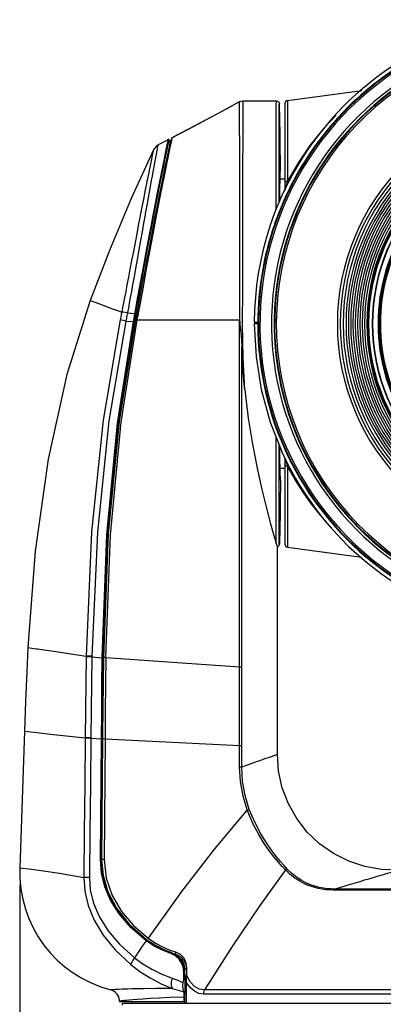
# Model space of a CAD drawing. Extents: x 0 to 420, y 0 to 297.
# Tile 9 of 42: x 68 to 90, y 153 to 212. Entities that reach past the tile are written whole.
import ezdxf

# ---------------------------------------------------------------- set-up
doc = ezdxf.new("R2010")
doc.units = 0
doc.header["$LTSCALE"] = 23.1
doc.layers.get('0').update_dxf_attribs({"linetype": 'CONTINUOUS'})
doc.layers.add('02___PRT_ALL_AXES', color=7, linetype='CONTINUOUS')
doc.dimstyles.get("Standard").update_dxf_attribs({"dimtxt": 2.5, "dimasz": 2.5, "dimexe": 1.25, "dimexo": 0.625, "dimtad": 1, "dimcen": 2.5, "dimazin": 3, "dimtfac": 1, "dimtmove": 0, "dimatfit": 3})

# ---------------------------------------------------------------- blocks, each defined once
blk = doc.blocks.new('_FILLED')
at = {"color": 0, "linetype": 'BYBLOCK'}
blk.add_solid([(0, 0), (-1, 0.1), (-1, -0.1)], dxfattribs=at)
blk = doc.blocks.new('*D1')
at = {"color": 2, "linetype": 'CONTINUOUS'}
for p, q in [((68.355, 159.914), (68.355, 114.511)), ((134.024, 159.914), (134.024, 114.511)), ((68.355, 115.511), (101.19, 115.511)), ((134.024, 115.511), (101.19, 115.511))]:
    blk.add_line(p, q, dxfattribs=at)
at = {"color": 2, "linetype": 'CONTINUOUS', "xscale": 3, "yscale": 3, "zscale": 3, "rotation": 180}
blk.add_blockref('_FILLED', (68.355, 115.511), dxfattribs=at)
at = {"color": 2, "linetype": 'CONTINUOUS', "xscale": 3, "yscale": 3, "zscale": 3}
blk.add_blockref('_FILLED', (134.024, 115.511), dxfattribs=at)

msp = doc.modelspace()

# ---------------------------------------------------------------- linework, layer by layer
at = {"color": 7, "linetype": 'CONTINUOUS'}
for p, q in [((81.634, 207.219), (81.16, 206.966)), ((81.649, 207.228), (81.634, 207.219)), ((81.649, 207.228), (81.753, 207.268)), ((81.652, 207.055), (81.649, 207.228)), ((81.753, 207.268), (81.864, 207.281)), ((81.864, 207.281), (81.882, 207.281)), ((81.882, 207.281), (83.883, 207.281)), ((83.883, 207.281), (83.947, 207.269)), ((84.39, 207.129), (84.39, 202.557)), ((77.291, 204.917), (77.164, 204.849)), ((77.35, 204.949), (77.291, 204.917)), ((77.321, 204.813), (77.35, 204.949)), ((77.338, 204.829), (77.325, 204.768)), ((77.395, 204.947), (77.35, 204.949)), ((77.35, 204.949), (77.35, 204.949)), ((77.366, 204.811), (77.394, 204.939)), ((77.395, 204.947), (77.394, 204.94)), ((77.394, 204.939), (77.395, 204.947)), ((77.395, 204.947), (77.395, 204.947)), ((77.455, 204.829), (77.395, 204.829)), ((77.455, 204.829), (77.442, 204.767)), ((77.472, 204.864), (77.455, 204.829)), ((77.482, 204.885), (77.472, 204.864)), ((77.489, 204.899), (77.482, 204.885)), ((77.51, 204.817), (77.505, 204.794)), ((77.523, 204.969), (77.506, 204.934)), ((77.525, 204.892), (77.51, 204.817)), ((77.556, 205.039), (77.525, 204.892)), ((77.556, 205.039), (77.54, 205.004)), ((76.436, 204.319), (76.436, 204.319)), ((76.709, 204.606), (76.709, 204.606)), ((77.042, 203.486), (77.069, 203.615)), ((77.088, 203.477), (77.114, 203.605)), ((77.114, 203.605), (77.115, 203.61)), ((77.194, 203.589), (77.167, 203.461)), ((77.251, 203.577), (77.225, 203.449)), ((77.167, 203.461), (77.16, 203.425)), ((84.042, 203.079), (84.042, 203.254)), ((84.042, 202.864), (84.042, 203.079)), ((84.123, 203.079), (84.124, 203.093)), ((84.124, 203.167), (84.124, 203.188)), ((84.124, 203.099), (84.124, 203.131)), ((76.049, 202.421), (76.045, 202.398)), ((76.065, 202.499), (76.049, 202.421)), ((76.328, 202.563), (76.313, 202.485)), ((76.34, 202.631), (76.328, 202.563)), ((84.39, 202.557), (84.102, 202.557)), ((84.39, 202.557), (84.39, 202.326)), ((84.39, 202.557), (84.39, 202.326)), ((84.39, 202.326), (84.39, 202.169)), ((84.39, 202.326), (84.39, 202.326)), ((84.39, 202.169), (84.39, 201.944)), ((84.392, 201.898), (84.39, 201.872)), ((84.409, 201.953), (84.408, 201.949)), ((84.458, 202.114), (84.451, 202.09)), ((84.042, 201.181), (84.042, 201.532)), ((84.09, 201.291), (84.092, 201.532)), ((84.269, 201.691), (84.196, 201.532)), ((75.978, 200.642), (75.966, 200.573)), ((75.981, 200.655), (75.978, 200.642)), ((75.983, 200.668), (75.981, 200.655)), ((76, 200.765), (75.983, 200.668)), ((76.025, 200.9), (76, 200.765)), ((76.035, 200.958), (76.025, 200.9)), ((75.948, 200.473), (75.934, 200.394)), ((75.966, 200.573), (75.948, 200.473)), ((76.354, 200.015), (76.357, 200.029)), ((76.357, 200.029), (76.38, 200.149)), ((76.403, 200.008), (76.405, 200.019)), ((76.405, 200.019), (76.428, 200.14)), ((72.619, 195.213), (73.178, 195.009)), ((73.178, 195.009), (74.072, 194.68)), ((74.072, 194.68), (74.097, 194.671)), ((74.097, 194.671), (74.522, 194.514)), ((90.2, 194.564), (90.2, 195.094)), ((74.87, 194.463), (74.724, 194.488)), ((74.874, 194.483), (74.87, 194.463)), ((74.87, 194.463), (75.322, 194.435)), ((74.876, 194.491), (74.874, 194.483)), ((75.298, 194.308), (75.31, 194.372)), ((75.299, 194.308), (75.348, 194.299)), ((75.36, 194.052), (75.302, 194.052)), ((75.31, 194.372), (75.322, 194.435)), ((75.322, 194.435), (75.332, 194.492)), ((75.322, 194.435), (75.371, 194.426)), ((75.36, 194.052), (75.339, 193.923)), ((75.348, 194.299), (75.36, 194.363)), ((75.398, 194.254), (75.348, 194.254)), ((75.36, 194.363), (75.371, 194.426)), ((75.372, 194.118), (75.36, 194.052)), ((75.371, 194.426), (75.382, 194.483)), ((75.4, 194.265), (75.398, 194.254)), ((75.428, 194.415), (75.404, 194.288)), ((75.427, 193.909), (75.45, 194.054)), ((75.439, 194.473), (75.428, 194.415)), ((75.449, 194.054), (75.469, 194.158)), ((75.45, 194.054), (81.647, 194.05)), ((75.469, 194.158), (75.488, 194.261)), ((75.513, 194.4), (75.488, 194.261)), ((75.524, 194.457), (75.513, 194.4)), ((74.776, 193.974), (75.23, 193.942)), ((75.23, 193.942), (75.279, 193.932)), ((82.577, 193.807), (82.538, 193.807)), ((82.539, 193.912), (82.645, 193.912)), ((82.752, 193.807), (82.577, 193.807)), ((82.644, 193.912), (82.644, 193.807)), ((82.644, 193.912), (82.644, 193.807)), ((82.645, 193.912), (82.752, 193.912)), ((82.818, 193.807), (82.752, 193.807)), ((90.2, 192.519), (90.2, 193.051)), ((84.269, 185.935), (84.269, 185.935)), ((84.269, 185.935), (84.287, 185.896)), ((84.39, 185.718), (84.39, 185.718)), ((84.392, 185.691), (84.39, 185.718)), ((84.39, 185.679), (84.39, 185.64)), ((84.39, 185.64), (84.39, 185.6)), ((84.39, 185.6), (84.39, 185.498)), ((84.39, 185.498), (84.39, 185.287)), ((84.39, 185.287), (84.39, 185.057)), ((84.39, 185.287), (84.39, 185.287)), ((84.407, 185.665), (84.398, 185.689)), ((84.401, 185.649), (84.407, 185.632)), ((84.406, 185.644), (84.407, 185.641)), ((84.407, 185.641), (84.407, 185.632)), ((84.407, 185.632), (84.407, 185.632)), ((84.408, 185.664), (84.413, 185.651)), ((84.428, 185.602), (84.432, 185.589)), ((84.432, 185.589), (84.438, 185.57)), ((84.46, 185.488), (84.474, 185.438)), ((84.042, 184.359), (84.042, 184.534)), ((84.39, 185.057), (84.102, 185.057)), ((84.124, 184.514), (84.124, 184.52)), ((84.39, 185.057), (84.39, 180.711)), ((84.123, 184.359), (84.124, 184.425)), ((84.124, 184.446), (84.124, 184.482)), ((83.9, 180.447), (83.872, 180.538)), ((83.996, 180.373), (83.935, 180.339)), ((84.029, 180.415), (84.015, 180.397)), ((84.04, 180.429), (84.029, 180.415)), ((84.04, 180.429), (84.058, 180.497)), ((84.39, 180.711), (84.39, 180.484)), ((68.847, 174.238), (69.322, 174.168)), ((69.322, 174.168), (69.433, 174.152)), ((69.433, 174.152), (70.398, 174.011)), ((70.398, 174.011), (72.378, 173.723)), ((72.722, 173.683), (73.344, 173.623)), ((73.344, 173.635), (73.389, 173.634)), ((73.344, 173.623), (73.389, 173.622)), ((73.411, 173.641), (73.411, 173.622)), ((73.558, 173.633), (81.651, 173.075)), ((68.644, 169.175), (68.355, 160.914)), ((68.644, 169.175), (69.234, 169.112)), ((69.234, 169.112), (70.202, 169.009)), ((70.202, 169.009), (70.206, 169.008)), ((70.206, 169.008), (72.316, 168.783)), ((72.316, 168.783), (72.316, 168.754)), ((72.658, 168.783), (72.658, 168.754)), ((72.658, 168.754), (73.298, 168.709)), ((73.298, 168.709), (73.343, 168.714)), ((73.365, 168.968), (73.363, 168.719)), ((73.514, 168.717), (73.46, 161.43)), ((73.514, 168.717), (81.651, 168.322)), ((81.651, 167.018), (81.651, 168.322)), ((73.242, 161.434), (73.286, 161.434)), ((76.021, 156.594), (75.979, 156.594)), ((75.997, 156.515), (76.029, 156.551)), ((76.021, 156.594), (76.047, 156.577)), ((77.396, 155.968), (77.56, 155.911)), ((77.483, 155.737), (77.513, 155.777)), ((77.492, 155.733), (77.483, 155.737)), ((77.513, 155.777), (77.501, 155.782)), ((77.524, 155.804), (77.764, 155.709)), ((77.56, 155.911), (77.778, 155.835)), ((77.913, 155.65), (77.771, 155.65)), ((78.288, 154.549), (78.259, 154.853)), ((78.316, 154.844), (78.314, 154.864)), ((78.345, 154.55), (78.316, 154.844)), ((78.335, 154.836), (78.344, 154.79)), ((78.449, 154.79), (78.344, 154.79)), ((78.345, 154.752), (78.345, 154.732)), ((78.45, 154.858), (78.45, 154.651)), ((78.263, 154.081), (78.281, 154.184)), ((78.288, 154.549), (78.345, 154.55)), ((78.289, 154.424), (78.288, 154.549)), ((78.288, 154.253), (78.289, 154.299)), ((78.289, 154.299), (78.289, 154.424)), ((78.289, 154.299), (78.318, 154.324)), ((78.318, 154.324), (78.345, 154.349)), ((78.345, 154.449), (78.345, 154.55)), ((78.345, 154.349), (78.345, 154.449)), ((78.45, 154.37), (78.345, 154.37)), ((78.345, 154.349), (78.345, 154.302)), ((78.345, 154.302), (78.345, 154.251)), ((78.345, 154.251), (78.345, 154.184)), ((78.345, 154.184), (78.345, 153.984)), ((78.45, 154.651), (78.45, 154.445)), ((78.45, 154.277), (78.45, 154.445)), ((78.458, 154.43), (78.45, 154.444)), ((78.45, 154.12), (78.45, 154.277)), ((78.466, 154.414), (78.458, 154.43)), ((78.507, 154.337), (78.466, 154.414)), ((74.891, 153.595), (74.876, 153.594)), ((75.162, 153.603), (74.891, 153.595)), ((75.303, 153.607), (75.162, 153.603)), ((78.213, 153.81), (78.237, 153.977)), ((78.237, 153.977), (78.263, 154.081)), ((78.345, 153.984), (78.345, 153.974)), ((78.345, 153.974), (78.345, 153.956)), ((78.45, 153.974), (78.345, 153.974)), ((78.345, 153.956), (78.345, 153.509)), ((78.45, 153.974), (78.45, 154.12)), ((78.45, 153.311), (78.45, 153.974)), ((78.294, 153.415), (78.286, 153.434)), ((78.301, 153.396), (78.294, 153.415)), ((78.309, 153.105), (78.308, 153.21)), ((78.309, 152.829), (78.309, 153.105)), ((78.309, 153.105), (78.345, 153.105)), ((78.345, 153.509), (78.345, 153.396)), ((78.345, 153.396), (78.345, 153.311)), ((78.345, 153.211), (78.345, 153.311)), ((78.345, 153.105), (78.345, 153.311)), ((78.345, 153.105), (78.345, 153.211)), ((78.345, 152.829), (78.345, 153.105)), ((78.345, 152.829), (78.345, 153.105)), ((78.45, 153.105), (78.45, 153.311)), ((78.45, 152.829), (78.45, 153.105)), ((74.394, 152.862), (74.394, 152.829)), ((74.644, 152.829), (74.394, 152.829)), ((74.569, 152.619), (74.569, 152.724)), ((74.632, 152.724), (74.569, 152.724)), ((75.024, 152.724), (74.632, 152.724)), ((75.024, 152.829), (74.644, 152.829)), ((75.1, 152.829), (75.024, 152.829)), ((75.1, 152.724), (75.024, 152.724)), ((75.164, 152.829), (75.1, 152.829)), ((75.118, 152.724), (75.1, 152.724)), ((75.164, 152.724), (75.118, 152.724)), ((78.309, 152.829), (75.164, 152.829)), ((75.164, 152.829), (75.164, 152.724)), ((78.309, 152.724), (75.164, 152.724)), ((78.345, 152.829), (78.309, 152.829)), ((78.345, 152.724), (78.309, 152.724)), ((78.345, 152.724), (78.345, 152.829)), ((78.45, 152.724), (78.345, 152.724)), ((78.45, 152.724), (78.45, 152.829)), ((123.929, 152.724), (78.45, 152.724))]:
    msp.add_line(p, q, dxfattribs=at)
for points in [[(90.24, 208.921), (90.224, 208.91), (90.188, 208.884)], [(90.188, 208.884), (90.171, 208.873), (90.165, 208.868)], [(81.854, 203.587), (81.858, 204.687), (81.86, 205.795), (81.862, 206.609), (81.865, 207.108), (81.864, 207.281)], [(83.867, 200.752), (83.867, 201.981), (83.867, 203.11), (83.867, 204.022), (83.867, 204.754), (83.868, 205.341), (83.868, 205.808), (83.868, 206.179), (83.869, 206.47), (83.87, 206.698), (83.87, 206.874), (83.871, 207.007), (83.872, 207.106), (83.874, 207.178), (83.876, 207.227), (83.878, 207.258), (83.88, 207.275), (83.883, 207.281)], [(83.947, 207.269), (83.947, 207.269), (84.003, 207.234), (84.042, 207.18), (84.058, 207.116)], [(84.39, 207.128), (84.39, 207.091), (84.39, 206.76), (84.39, 206.097), (84.39, 205.12), (84.39, 203.852), (84.39, 202.557)], [(84.541, 207.302), (84.541, 207.301), (84.541, 207.237), (84.541, 207.072), (84.541, 206.808), (84.541, 206.447), (84.541, 205.991), (84.541, 205.444), (84.541, 204.81), (84.541, 204.094), (84.541, 203.301), (84.541, 202.437)], [(77.556, 205.039), (78.897, 205.755), (80.256, 206.482), (81.16, 206.966)], [(81.16, 206.966), (80.266, 206.487), (78.901, 205.758), (77.556, 205.039)], [(81.672, 193.762), (81.669, 195.86), (81.667, 197.91), (81.663, 199.862), (81.661, 201.661), (81.657, 203.267), (81.656, 204.64), (81.653, 205.745), (81.651, 206.557), (81.652, 207.055)], [(84.042, 203.254), (84.042, 203.796), (84.042, 204.543), (84.043, 205.141), (84.043, 205.617), (84.043, 205.994), (84.044, 206.291), (84.045, 206.522), (84.045, 206.7), (84.046, 206.836), (84.047, 206.937), (84.049, 207.01), (84.05, 207.06), (84.052, 207.092), (84.055, 207.11), (84.058, 207.116)], [(84.059, 207.086), (84.059, 207.089), (84.058, 207.116)], [(84.12, 203.587), (84.118, 203.859), (84.115, 204.126), (84.112, 204.372), (84.11, 204.6), (84.107, 204.809), (84.105, 205.003), (84.102, 205.181), (84.1, 205.346), (84.098, 205.498), (84.096, 205.639), (84.093, 205.769), (84.091, 205.89), (84.089, 206.001), (84.087, 206.104), (84.085, 206.199), (84.084, 206.287), (84.082, 206.368), (84.08, 206.443), (84.078, 206.512), (84.077, 206.575), (84.075, 206.635), (84.074, 206.69), (84.072, 206.741), (84.071, 206.789), (84.069, 206.834), (84.068, 206.877), (84.066, 206.917), (84.065, 206.956), (84.064, 206.992), (84.062, 207.027), (84.061, 207.059), (84.059, 207.086)], [(87.49, 206.422), (86.744, 205.628), (85.905, 204.584), (85.166, 203.505), (84.541, 202.437)], [(77.164, 204.849), (76.852, 204.683), (76.709, 204.606)], [(77.069, 203.615), (77.103, 203.782), (77.238, 204.424), (77.321, 204.813)], [(77.115, 203.61), (77.149, 203.777), (77.283, 204.421), (77.366, 204.811)], [(77.442, 204.767), (77.404, 204.591), (77.343, 204.303), (77.261, 203.911), (77.194, 203.589)], [(77.505, 204.794), (77.433, 204.455), (77.283, 203.735), (77.251, 203.577)], [(77.506, 204.934), (77.489, 204.899), (77.489, 204.899)], [(77.54, 205.004), (77.523, 204.969), (77.523, 204.969)], [(76.436, 204.319), (75.096, 201.375), (73.781, 198.237), (72.619, 195.213)], [(76.436, 204.319), (76.42, 204.244), (76.371, 204.008), (76.301, 203.663), (76.22, 203.268), (76.135, 202.848), (76.065, 202.499)], [(76.709, 204.606), (76.694, 204.529), (76.649, 204.287), (76.582, 203.933), (76.506, 203.527), (76.426, 203.095), (76.34, 202.631)], [(76.709, 204.606), (76.598, 204.531), (76.464, 204.372), (76.436, 204.319)], [(81.968, 189.813), (81.861, 191.726), (81.836, 193.8), (81.839, 195.898), (81.843, 197.949), (81.846, 199.903), (81.852, 201.703), (81.853, 203.312), (81.854, 203.587)], [(84.123, 203.254), (84.12, 203.569), (84.12, 203.587)], [(77.16, 203.425), (77.044, 202.862), (76.919, 202.244), (76.789, 201.596), (76.658, 200.934), (76.528, 200.267), (76.4, 199.605), (76.277, 198.954), (76.157, 198.32), (76.042, 197.709), (75.933, 197.128), (75.829, 196.565), (75.724, 196.003), (75.619, 195.435), (75.512, 194.863), (75.439, 194.473)], [(77.225, 203.449), (77.083, 202.756), (76.849, 201.58), (76.608, 200.335), (76.377, 199.117), (76.163, 197.963), (75.967, 196.898), (75.791, 195.928), (75.632, 195.05), (75.524, 194.457)], [(76.38, 200.149), (76.477, 200.656), (76.705, 201.821), (76.921, 202.896), (77.042, 203.486)], [(76.428, 200.14), (76.525, 200.646), (76.752, 201.813), (76.967, 202.889), (77.088, 203.477)], [(84.092, 201.532), (84.095, 201.965), (84.103, 202.582), (84.112, 202.945), (84.123, 203.079)], [(84.124, 203.188), (84.124, 203.188), (84.123, 203.254)], [(84.124, 203.131), (84.124, 203.132), (84.124, 203.167)], [(84.124, 203.093), (84.124, 203.093), (84.124, 203.099)], [(76.045, 202.398), (75.945, 201.896), (75.836, 201.348), (75.758, 200.952)], [(76.313, 202.485), (76.245, 202.114), (76.142, 201.547), (76.035, 200.958)], [(84.042, 201.532), (84.042, 201.709), (84.042, 202.864)], [(84.541, 202.437), (84.464, 202.418), (84.409, 202.378), (84.39, 202.326)], [(84.541, 202.437), (84.527, 202.382), (84.514, 202.331), (84.502, 202.285), (84.492, 202.243), (84.482, 202.205), (84.473, 202.172), (84.465, 202.141), (84.458, 202.114)], [(84.317, 201.792), (84.294, 201.745), (84.269, 201.691)], [(84.407, 201.98), (84.406, 201.978), (84.403, 201.971), (84.397, 201.96), (84.39, 201.944), (84.38, 201.924), (84.368, 201.899), (84.353, 201.869), (84.336, 201.833), (84.317, 201.792)], [(84.396, 201.948), (84.392, 201.929), (84.39, 201.903)], [(84.407, 201.948), (84.398, 201.924), (84.392, 201.898)], [(84.407, 201.98), (84.398, 201.955), (84.396, 201.948)], [(84.432, 202.022), (84.429, 202.014), (84.425, 201.999), (84.421, 201.986), (84.417, 201.975), (84.414, 201.966), (84.412, 201.958), (84.409, 201.953)], [(84.451, 202.09), (84.445, 202.068), (84.439, 202.048), (84.434, 202.03), (84.432, 202.022)], [(84.196, 201.532), (84.024, 201.142), (83.767, 200.505), (83.501, 199.761), (83.253, 198.96), (83.059, 198.218), (82.906, 197.523), (82.782, 196.84), (82.682, 196.134), (82.605, 195.399), (82.557, 194.642), (82.539, 193.912)], [(75.758, 200.952), (75.724, 200.778), (75.618, 200.232), (75.523, 199.74), (75.429, 199.25), (75.329, 198.728), (75.225, 198.182), (75.121, 197.634), (75.021, 197.111), (74.927, 196.619), (74.841, 196.167), (74.764, 195.764), (74.695, 195.405), (74.633, 195.083), (74.576, 194.789), (74.522, 194.514)], [(75.934, 200.394), (75.842, 199.884), (75.752, 199.376), (75.656, 198.835), (75.555, 198.27), (75.454, 197.701), (75.358, 197.158), (75.266, 196.648), (75.182, 196.179), (75.107, 195.76), (75.04, 195.388), (74.979, 195.054), (74.923, 194.748), (74.876, 194.491)], [(75.332, 194.492), (75.506, 195.44), (75.678, 196.385), (75.852, 197.334), (76.043, 198.362), (76.253, 199.482), (76.354, 200.015)], [(75.382, 194.483), (75.555, 195.429), (75.728, 196.374), (75.901, 197.323), (76.091, 198.352), (76.301, 199.472), (76.403, 200.008)], [(72.619, 195.213), (71.208, 190.744), (70.075, 185.628), (69.292, 180.064), (68.847, 174.238)], [(74.428, 194.044), (73.398, 187.979), (72.704, 181.24), (72.378, 173.723)], [(74.522, 194.514), (74.492, 194.36), (74.46, 194.203), (74.428, 194.044)], [(74.776, 193.974), (74.629, 194.004), (74.51, 194.028), (74.428, 194.044)], [(74.724, 194.488), (74.605, 194.505), (74.522, 194.514)], [(74.87, 194.463), (74.84, 194.303), (74.809, 194.139), (74.776, 193.974)], [(75.23, 193.942), (75.265, 194.125), (75.298, 194.308)], [(75.279, 193.932), (75.314, 194.115), (75.348, 194.299)], [(75.398, 194.254), (75.385, 194.186), (75.372, 194.118)], [(75.404, 194.288), (75.402, 194.277), (75.4, 194.265)], [(75.488, 194.261), (75.46, 194.27), (75.432, 194.279), (75.404, 194.288)], [(81.651, 173.075), (81.651, 177.029), (81.651, 180.603), (81.65, 183.832), (81.65, 186.753), (81.649, 189.405), (81.648, 191.824), (81.647, 194.05)], [(81.647, 194.05), (81.661, 193.906), (81.672, 193.762)], [(74.776, 193.974), (73.751, 187.934), (73.054, 181.219), (72.723, 173.721)], [(73.344, 173.635), (73.629, 181.045), (74.268, 187.793), (75.23, 193.942)], [(73.389, 173.634), (73.675, 181.041), (74.315, 187.787), (75.279, 193.932)], [(75.339, 193.923), (74.368, 187.894), (73.707, 181.103), (73.411, 173.641)], [(73.558, 173.633), (73.84, 181.045), (74.482, 187.859), (75.427, 193.909)], [(81.672, 193.762), (81.717, 193.29), (81.758, 192.838), (81.784, 192.406)], [(82.538, 193.807), (82.644, 191.819), (82.963, 189.836), (83.502, 187.869), (84.269, 185.935)], [(81.782, 173.074), (81.782, 179.571), (81.783, 186.016), (81.784, 192.406)], [(81.968, 189.813), (81.895, 190.592), (81.833, 191.453), (81.784, 192.406)], [(81.968, 189.813), (82.176, 188.11), (82.429, 186.526), (82.708, 185.081), (82.996, 183.787), (83.276, 182.659), (83.527, 181.725), (83.731, 181.011), (83.872, 180.538)], [(83.872, 180.538), (83.871, 180.673), (83.87, 180.86), (83.869, 181.112), (83.868, 181.445), (83.868, 181.878), (83.868, 182.435), (83.867, 183.148), (83.867, 184.051), (83.867, 185.191), (83.867, 186.624), (83.867, 186.95)], [(84.042, 184.534), (84.042, 185.043), (84.042, 186.405), (84.042, 186.509)], [(84.123, 184.534), (84.112, 184.669), (84.103, 185.032), (84.095, 185.649), (84.09, 186.388)], [(84.269, 185.935), (84.282, 185.906), (84.297, 185.876), (84.31, 185.846), (84.323, 185.819)], [(84.287, 185.896), (84.288, 185.894), (84.305, 185.859)], [(84.305, 185.859), (84.306, 185.857), (84.321, 185.823)], [(84.321, 185.823), (84.336, 185.793), (84.349, 185.765), (84.361, 185.74), (84.371, 185.718), (84.38, 185.699), (84.388, 185.683), (84.394, 185.67), (84.399, 185.659), (84.403, 185.65), (84.406, 185.644)], [(84.323, 185.819), (84.336, 185.793), (84.347, 185.768), (84.358, 185.746), (84.367, 185.726), (84.376, 185.708), (84.383, 185.692), (84.39, 185.679), (84.395, 185.667), (84.399, 185.658), (84.403, 185.652), (84.403, 185.65)], [(84.39, 185.287), (84.39, 183.761), (84.39, 182.493), (84.39, 181.516), (84.39, 180.853), (84.39, 180.609)], [(84.541, 185.176), (84.464, 185.195), (84.409, 185.235), (84.39, 185.287)], [(84.407, 185.641), (84.398, 185.666), (84.392, 185.691)], [(84.395, 185.667), (84.396, 185.663), (84.401, 185.649)], [(84.413, 185.651), (84.42, 185.63), (84.428, 185.602)], [(84.438, 185.57), (84.449, 185.531), (84.46, 185.488)], [(84.474, 185.438), (84.488, 185.383), (84.504, 185.321), (84.522, 185.252), (84.541, 185.176)], [(84.541, 185.176), (84.541, 184.312), (84.541, 183.519), (84.541, 182.803), (84.541, 182.169), (84.541, 181.622), (84.541, 181.166), (84.541, 180.805), (84.541, 180.541), (84.541, 180.376), (84.541, 180.312), (84.541, 180.311)], [(84.541, 185.176), (85.015, 184.35), (85.477, 183.632), (85.946, 182.973), (86.424, 182.363), (86.887, 181.823), (87.207, 181.479)], [(84.124, 184.52), (84.124, 184.52), (84.123, 184.534)], [(84.124, 184.482), (84.124, 184.482), (84.124, 184.514)], [(84.058, 180.497), (84.054, 180.506), (84.051, 180.535), (84.049, 180.588), (84.047, 180.673), (84.046, 180.796), (84.045, 180.968), (84.044, 181.201), (84.044, 181.511), (84.043, 181.915), (84.043, 182.439), (84.042, 183.109), (84.042, 183.963), (84.042, 184.359)], [(84.12, 184.035), (84.118, 183.754), (84.115, 183.487), (84.112, 183.241), (84.11, 183.013), (84.107, 182.804), (84.105, 182.61), (84.102, 182.432), (84.1, 182.267), (84.098, 182.115), (84.096, 181.974), (84.093, 181.844), (84.091, 181.723), (84.089, 181.612), (84.087, 181.509), (84.085, 181.414), (84.084, 181.326), (84.082, 181.245), (84.08, 181.17), (84.078, 181.101), (84.077, 181.038), (84.075, 180.978), (84.074, 180.923), (84.072, 180.872), (84.071, 180.824), (84.069, 180.779), (84.068, 180.736), (84.066, 180.696), (84.065, 180.657), (84.064, 180.621), (84.062, 180.586), (84.061, 180.554), (84.059, 180.525)], [(84.123, 184.359), (84.12, 184.044), (84.12, 184.035)], [(84.124, 184.425), (84.124, 184.426), (84.124, 184.446)], [(83.935, 180.339), (83.917, 180.396), (83.9, 180.447)], [(83.935, 167.787), (83.935, 171.971), (83.935, 176.154), (83.935, 180.339)], [(84.015, 180.397), (83.996, 180.373), (83.996, 180.373)], [(84.058, 180.497), (84.04, 180.429), (84.04, 180.429)], [(84.059, 180.525), (84.059, 180.524), (84.058, 180.497)], [(84.39, 180.609), (84.39, 180.522), (84.39, 180.532)], [(68.847, 174.238), (68.779, 172.78), (68.708, 170.983), (68.644, 169.175)], [(72.377, 173.685), (72.354, 172.078), (72.334, 170.443), (72.316, 168.783)], [(72.378, 173.723), (72.377, 173.704), (72.377, 173.685)], [(72.722, 173.683), (72.588, 173.685), (72.471, 173.685), (72.377, 173.685)], [(72.723, 173.721), (72.589, 173.722), (72.471, 173.723), (72.378, 173.723)], [(72.722, 173.683), (72.697, 172.077), (72.677, 170.444), (72.658, 168.783)], [(72.723, 173.721), (72.722, 173.702), (72.722, 173.683)], [(73.298, 168.709), (73.312, 170.365), (73.326, 172.005), (73.344, 173.623)], [(73.343, 168.714), (73.356, 170.368), (73.371, 172.007), (73.389, 173.622)], [(73.344, 173.623), (73.344, 173.629), (73.344, 173.635)], [(73.411, 173.622), (73.393, 172.091), (73.378, 170.537), (73.365, 168.968)], [(73.389, 173.622), (73.389, 173.628), (73.389, 173.634)], [(73.558, 173.62), (73.509, 173.627), (73.46, 173.634), (73.411, 173.641)], [(73.558, 173.633), (73.541, 172.032), (73.527, 170.394), (73.514, 168.717)], [(81.651, 168.322), (81.651, 169.973), (81.651, 171.557), (81.651, 173.075)], [(81.651, 173.075), (81.705, 173.075), (81.753, 173.075), (81.782, 173.074)], [(81.781, 168.32), (81.781, 169.972), (81.782, 171.555), (81.782, 173.074)], [(72.316, 168.754), (72.287, 165.944), (72.258, 163.14), (72.229, 160.34)], [(72.658, 168.783), (72.526, 168.784), (72.41, 168.784), (72.316, 168.783)], [(72.658, 168.754), (72.525, 168.755), (72.409, 168.755), (72.316, 168.754)], [(72.658, 168.754), (72.627, 165.945), (72.596, 163.14), (72.566, 160.34)], [(73.242, 161.434), (73.26, 163.866), (73.279, 166.291), (73.298, 168.709)], [(73.286, 161.434), (73.305, 163.867), (73.324, 166.294), (73.343, 168.714)], [(73.363, 168.719), (73.343, 166.298), (73.323, 163.867), (73.303, 161.426)], [(73.514, 168.703), (73.463, 168.709), (73.413, 168.714), (73.363, 168.719)], [(81.651, 168.322), (81.705, 168.322), (81.752, 168.321), (81.781, 168.32)], [(81.781, 167.017), (81.781, 167.451), (81.781, 167.886), (81.781, 168.32)], [(81.781, 167.017), (82.017, 167.101), (82.245, 167.183), (82.468, 167.263), (82.683, 167.34), (82.887, 167.413), (83.077, 167.48), (83.248, 167.542), (83.396, 167.595), (83.525, 167.641), (83.636, 167.68), (83.724, 167.712), (83.79, 167.735), (83.841, 167.753), (83.881, 167.767), (83.91, 167.778), (83.928, 167.784), (83.935, 167.787)], [(91.271, 160.795), (90.242, 160.821), (89.231, 160.997), (88.252, 161.321), (87.334, 161.784), (86.491, 162.378), (85.747, 163.087), (85.113, 163.9), (84.606, 164.796), (84.235, 165.757), (84.01, 166.761), (83.935, 167.787)], [(82.118, 164.418), (81.86, 165.26), (81.704, 166.131), (81.651, 167.018)], [(81.651, 167.018), (81.705, 167.018), (81.752, 167.017), (81.781, 167.016)], [(82.24, 164.454), (81.986, 165.285), (81.833, 166.143), (81.781, 167.017)], [(82.118, 164.418), (80.126, 162.067), (78.128, 159.483), (76.112, 156.674)], [(82.118, 164.418), (82.167, 164.436), (82.212, 164.449), (82.24, 164.454)], [(84.418, 160.799), (84.222, 161.008), (83.998, 161.259), (83.744, 161.563), (83.46, 161.933), (83.147, 162.383), (82.81, 162.934), (82.46, 163.605), (82.118, 164.418)], [(84.534, 160.846), (84.34, 161.055), (84.117, 161.306), (83.865, 161.61), (83.583, 161.98), (83.271, 162.429), (82.934, 162.978), (82.584, 163.646), (82.24, 164.454)], [(75.997, 156.515), (75.077, 157.307), (74.366, 158.131), (73.85, 158.959), (73.503, 159.782), (73.304, 160.602), (73.242, 161.434)], [(76.029, 156.551), (75.113, 157.338), (74.405, 158.155), (73.891, 158.978), (73.546, 159.795), (73.348, 160.608), (73.286, 161.434)], [(73.46, 161.43), (73.408, 161.431), (73.355, 161.432), (73.303, 161.426)], [(73.303, 161.426), (73.394, 160.448), (73.688, 159.463), (74.206, 158.481), (74.973, 157.517), (76.021, 156.594)], [(73.46, 161.43), (73.583, 160.304), (73.946, 159.245), (74.511, 158.285), (75.242, 157.428), (76.112, 156.674)], [(68.355, 160.914), (68.492, 160.899), (68.915, 160.853), (69.654, 160.762), (70.75, 160.602), (72.229, 160.34)], [(84.418, 160.799), (82.832, 158.583), (81.207, 156.165), (79.537, 153.548)], [(84.418, 160.799), (84.453, 160.831), (84.494, 160.847), (84.534, 160.846)], [(87.318, 159.579), (87.11, 159.584), (86.89, 159.6), (86.655, 159.629), (86.404, 159.676), (86.138, 159.745), (85.859, 159.839), (85.576, 159.96), (85.291, 160.111), (85.002, 160.296), (84.711, 160.524), (84.418, 160.799)], [(87.366, 159.64), (87.163, 159.645), (86.947, 159.661), (86.717, 159.69), (86.472, 159.737), (86.211, 159.804), (85.939, 159.897), (85.662, 160.017), (85.384, 160.166), (85.102, 160.349), (84.819, 160.574), (84.534, 160.846)], [(87.366, 159.64), (87.708, 159.741), (88.04, 159.84), (88.355, 159.933), (88.653, 160.022), (88.937, 160.105), (89.209, 160.186), (89.474, 160.265), (89.732, 160.341), (89.978, 160.413), (90.209, 160.482), (90.42, 160.544), (90.605, 160.598), (90.764, 160.645), (90.902, 160.686), (91.012, 160.718), (91.094, 160.743), (91.157, 160.761), (91.206, 160.775), (91.242, 160.786), (91.263, 160.792), (91.271, 160.795)], [(72.566, 160.34), (72.436, 160.341), (72.322, 160.341), (72.229, 160.34)], [(72.229, 160.34), (72.285, 159.509), (72.487, 158.645), (72.851, 157.758), (73.395, 156.855), (74.131, 155.955), (75.065, 155.073)], [(72.566, 160.34), (72.622, 159.58), (72.818, 158.787), (73.167, 157.972), (73.689, 157.14), (74.396, 156.308), (75.295, 155.49)], [(87.318, 159.579), (87.33, 159.609), (87.346, 159.63), (87.366, 159.64)], [(115.062, 159.579), (113.462, 159.579), (111.784, 159.579), (110.027, 159.579), (108.104, 159.579), (105.902, 159.579), (103.391, 159.579), (100.702, 159.579), (97.96, 159.579), (95.408, 159.579), (93.217, 159.579), (91.28, 159.579), (89.365, 159.579), (87.318, 159.579)], [(115.013, 159.64), (113.419, 159.64), (111.747, 159.64), (109.996, 159.64), (108.08, 159.64), (105.886, 159.64), (103.383, 159.64), (100.703, 159.64), (97.972, 159.64), (95.428, 159.64), (93.245, 159.64), (91.314, 159.64), (89.406, 159.64), (87.366, 159.64)], [(77.501, 155.782), (77.017, 155.974), (76.521, 156.228), (76.029, 156.551)], [(76.047, 156.577), (76.534, 156.259), (77.118, 155.963), (77.524, 155.804)], [(76.112, 156.674), (76.562, 156.372), (76.992, 156.142), (77.396, 155.968)], [(75.997, 156.515), (75.764, 156.178), (75.53, 155.836), (75.295, 155.49)], [(77.483, 155.737), (76.987, 155.935), (76.489, 156.19), (75.997, 156.515)], [(75.295, 155.49), (75.186, 155.331), (75.106, 155.187), (75.065, 155.073)], [(75.295, 155.49), (75.79, 155.127), (76.348, 154.795), (76.952, 154.501), (77.578, 154.254)], [(78.259, 154.853), (78.163, 155.142), (77.998, 155.395), (77.769, 155.597), (77.492, 155.733)], [(78.314, 154.864), (78.214, 155.161), (78.043, 155.423), (77.808, 155.632), (77.513, 155.777)], [(77.778, 155.835), (77.773, 155.792), (77.769, 155.75), (77.764, 155.709)], [(77.764, 155.709), (77.816, 155.69), (77.865, 155.671), (77.913, 155.65)], [(77.778, 155.835), (78.058, 155.695), (78.273, 155.474), (78.407, 155.184), (78.45, 154.858)], [(77.863, 155.583), (77.958, 155.537), (78.151, 155.352), (78.286, 155.099), (78.335, 154.836)], [(77.913, 155.65), (78.097, 155.541), (78.267, 155.36), (78.393, 155.106), (78.437, 154.856)], [(75.065, 155.073), (75.62, 154.652), (76.238, 154.264), (76.898, 153.919), (77.577, 153.626)], [(78.344, 154.79), (78.344, 154.771), (78.345, 154.752)], [(77.578, 154.254), (77.516, 154.02), (77.516, 153.799), (77.577, 153.626)], [(77.578, 154.254), (77.742, 154.193), (77.908, 154.125), (78.074, 154.052), (78.237, 153.977)], [(78.281, 154.184), (78.287, 154.243), (78.288, 154.253)], [(78.281, 154.184), (78.314, 154.217), (78.345, 154.251)], [(79.537, 153.548), (79.201, 153.592), (78.918, 153.752), (78.67, 154.03), (78.507, 154.337)], [(74.876, 153.594), (74.557, 153.582), (74.321, 153.57), (74.15, 153.56), (74.03, 153.552), (73.941, 153.545), (73.886, 153.541), (73.868, 153.539)], [(77.577, 153.626), (76.609, 153.624), (75.869, 153.617), (75.303, 153.607)], [(77.577, 153.626), (77.713, 153.592), (77.853, 153.556), (77.996, 153.516), (78.141, 153.475), (78.286, 153.434)], [(78.286, 153.434), (78.229, 153.622), (78.213, 153.81)], [(79.492, 153.289), (79.185, 153.334), (78.916, 153.462), (78.673, 153.673), (78.45, 153.974)], [(78.309, 153.105), (77.461, 153.075), (76.782, 153.045), (76.24, 153.017), (75.805, 152.991), (75.46, 152.967), (75.189, 152.946), (74.976, 152.927)], [(78.308, 153.21), (78.304, 153.308), (78.301, 153.396)], [(78.345, 153.311), (78.331, 153.356), (78.301, 153.396)], [(79.492, 153.289), (79.497, 153.377), (79.512, 153.464), (79.537, 153.548)], [(122.888, 153.289), (121.597, 153.289), (119.986, 153.289), (118.003, 153.289), (115.585, 153.289), (112.641, 153.289), (109.244, 153.289), (105.696, 153.289), (102.067, 153.289), (98.415, 153.289), (94.84, 153.289), (91.453, 153.289), (88.411, 153.289), (85.891, 153.289), (83.805, 153.289), (82.065, 153.289), (80.636, 153.289), (79.492, 153.289)], [(122.843, 153.548), (121.555, 153.548), (119.947, 153.548), (117.968, 153.548), (115.555, 153.548), (112.617, 153.548), (109.227, 153.548), (105.687, 153.548), (102.065, 153.548), (98.421, 153.548), (94.853, 153.548), (91.473, 153.548), (88.438, 153.548), (85.923, 153.548), (83.841, 153.548), (82.105, 153.548), (80.679, 153.548), (79.537, 153.548)], [(74.513, 152.877), (74.455, 152.87), (74.415, 152.864), (74.396, 152.862), (74.394, 152.861)], [(74.976, 152.927), (74.81, 152.911), (74.682, 152.897), (74.585, 152.886), (74.513, 152.877)]]:
    msp.add_lwpolyline(points, dxfattribs=at)
for centre, radius, start, end in [((101.19, 193.807), 18.403, 100.00839, 179.66217), ((101.19, 193.807), 18.438, 100.49993, 134.69874), ((101.19, 193.807), 18.309, 111.28495, 245.95001), ((101.19, 193.807), 17.419, 100.62752, 287.80484), ((101.19, 193.807), 17.611, 111.28495, 245.9498), ((101.19, 193.807), 17.452, 111.48898, 296.41943), ((101.19, 193.807), 17.314, 111.0561, 287.83153), ((84.565, 207.129), 0.175, 97.7119, 180.00006), ((101.19, 193.807), 13.625, 90, 270), ((101.19, 193.807), 13.45, 90, 270), ((101.19, 193.807), 18.438, 135.12476, 143.2357), ((101.19, 193.807), 13.275, 90, 270), ((101.19, 193.807), 13.1, 99.49649, 260.50317), ((101.19, 193.807), 13.1, 99.49631, 260.50334), ((101.19, 193.807), 18.438, 134.69874, 135.12476), ((101.19, 193.807), 12.96, 90.05455, 269.94545), ((101.19, 193.807), 12.82, 90.05515, 269.94485), ((101.19, 193.807), 12.68, 90.05575, 269.94425), ((101.19, 193.807), 12.54, 90.05638, 269.94362), ((101.19, 193.807), 12.4, 90.05701, 269.94299), ((101.19, 193.807), 12.26, 90.05766, 269.94234), ((101.19, 193.807), 12.12, 90.05833, 269.94167), ((101.19, 193.807), 11.98, 90, 270), ((101.19, 193.807), 11.847, 0, 180), ((101.19, 193.807), 11.736, 90, 270), ((101.19, 193.807), 11.777, 0, 170.42496), ((101.19, 193.807), 11.777, 0, 170.426), ((101.19, 193.807), 18.438, 143.2357, 143.95168), ((101.19, 193.807), 11.516, 90, 270), ((101.19, 193.807), 11.495, 90, 270), ((101.19, 193.807), 11.119, 90, 270), ((101.19, 193.807), 18.438, 143.95168, 151.89149), ((101.19, 193.807), 18.438, 151.89149, 152.63288), ((101.19, 193.807), 18.438, 152.63288, 160.67104), ((101.19, 193.807), 11.167, 145.87893, 214.12163), ((101.19, 193.807), 18.438, 161.18312, 179.67371), ((101.19, 193.807), 18.438, 160.67104, 161.18312), ((101.19, 193.807), 11.088, 146.1863, 213.8137), ((101.19, 193.807), 11.777, 170.42496, 180), ((101.19, 193.807), 11.777, 170.426, 180), ((101.19, 193.807), 18.438, 180, 282.85739), ((101.19, 193.807), 18.403, 179.66217, 180.00406), ((101.19, 193.807), 18.403, 180.00406, 283.08681), ((101.19, 193.807), 11.847, 180, 360), ((101.19, 193.807), 11.777, 180, 350.42496), ((101.19, 193.807), 11.777, 180, 350.426), ((84.565, 180.484), 0.175, 179.99993, 262.2881), ((75.701, 160.657), 7.35, 178.00019, 255.56255), ((73.694, 152.861), 0.7, 4.26451, 75.56246), ((73.694, 152.861), 0.7, 0, 4.26451)]:
    msp.add_arc(centre, radius, start, end, dxfattribs=at)
at = {"layer": '02___PRT_ALL_AXES', "color": 7, "linetype": 'CONTINUOUS'}
for p, q in [((84.541, 207.302), (89.052, 207.913)), ((84.541, 180.311), (89.016, 179.705))]:
    msp.add_line(p, q, dxfattribs=at)
for radius, start, end in [(18.667, 100.01489, 154.03333), (18.667, 154.26879, 155.01613), (18.667, 154.03333, 154.26879), (18.667, 155.01613, 155.55575), (11.025, 149.31693, 210.68943), (18.667, 205.97051, 334.02938)]:
    msp.add_arc((101.19, 193.807), radius, start, end, dxfattribs=at)

# ---------------------------------------------------------------- dimensions: what is measured, and where the dimension line sits
at = {"color": 2, "linetype": 'CONTINUOUS'}
dim = msp.add_linear_dim(base=(134.024, 115.511), p1=(68.355, 159.914), p2=(134.024, 159.914), dimstyle='Standard', dxfattribs=at)
dim.commit()
dim.dimension.update_dxf_attribs({"geometry": '*D1', "text_midpoint": (95.922, 116.136), "dimtype": 128})

doc.saveas('drawing.dxf')
